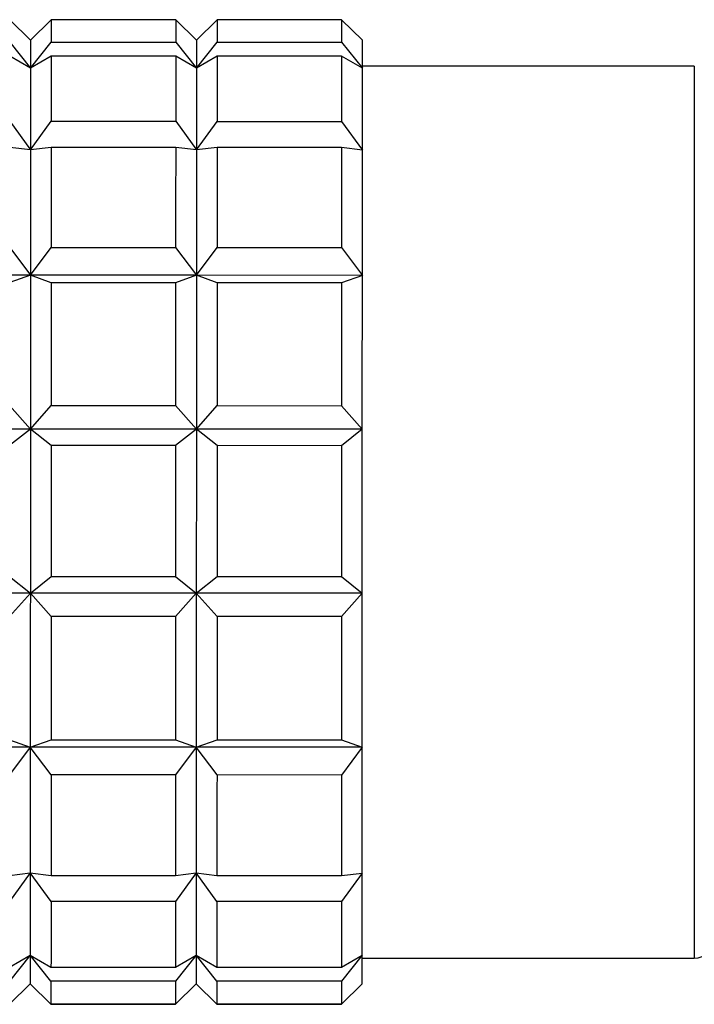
# Model space of a CAD drawing. Header units: inches. Extents: x 1.7 to 32.8, y 1.3 to 21.1.
# Tile 34 of 54: x 10.542 to 10.798, y 18.852 to 19.226. Entities that reach past the tile are written whole.
import ezdxf

# ---------------------------------------------------------------- set-up
doc = ezdxf.new("R2010")
doc.units = ezdxf.units.IN
doc.header["$MEASUREMENT"] = 0

msp = doc.modelspace()

# ---------------------------------------------------------------- linework, layer by layer
at = {"color": 7, "linetype": 'Continuous', "lineweight": 25}
for p, q in [((10.54577, 19.21834), (10.5379, 19.22607)), ((10.55365, 19.22606), (10.54577, 19.21834)), ((10.60089, 19.22605), (10.55365, 19.22606)), ((10.60876, 19.21832), (10.60089, 19.22605)), ((10.61664, 19.22605), (10.60876, 19.21832)), ((10.66388, 19.22603), (10.61664, 19.22605)), ((10.67175, 19.2183), (10.66388, 19.22603)), ((10.54577, 19.21834), (10.54544, 19.21866)), ((10.60876, 19.21832), (10.60844, 19.21865)), ((10.67175, 19.2183), (10.67143, 19.21863)), ((10.5379, 19.21752), (10.54577, 19.20764)), ((10.54577, 19.20764), (10.55364, 19.21752)), ((10.55364, 19.21752), (10.60089, 19.21751)), ((10.60089, 19.21751), (10.60876, 19.20763)), ((10.60876, 19.20763), (10.61664, 19.2175)), ((10.61664, 19.2175), (10.66388, 19.21749)), ((10.66388, 19.21749), (10.67175, 19.20761)), ((10.54577, 19.20764), (10.53789, 19.21227)), ((10.55364, 19.21227), (10.54577, 19.20764)), ((10.60089, 19.21226), (10.55364, 19.21227)), ((10.60876, 19.20763), (10.60089, 19.21226)), ((10.61664, 19.21225), (10.60876, 19.20763)), ((10.66388, 19.21224), (10.61664, 19.21225)), ((10.67175, 19.20761), (10.66388, 19.21224)), ((10.79774, 19.20843), (10.67175, 19.20846)), ((10.53789, 19.1875), (10.54576, 19.17663)), ((10.54576, 19.17663), (10.55364, 19.1875)), ((10.55364, 19.1875), (10.60088, 19.18749)), ((10.60088, 19.18749), (10.60875, 19.17662)), ((10.60875, 19.17662), (10.61663, 19.18748)), ((10.61663, 19.18748), (10.66387, 19.18747)), ((10.66387, 19.18747), (10.67174, 19.1766)), ((10.54576, 19.17663), (10.53789, 19.17761)), ((10.55363, 19.1776), (10.54576, 19.17663)), ((10.60088, 19.17759), (10.55363, 19.1776)), ((10.60875, 19.17662), (10.60088, 19.17759)), ((10.61663, 19.17759), (10.60875, 19.17662)), ((10.66387, 19.17757), (10.61663, 19.17759)), ((10.67174, 19.1766), (10.66387, 19.17757)), ((10.53788, 19.13959), (10.54575, 19.12905)), ((10.54575, 19.12905), (10.55362, 19.13959)), ((10.55362, 19.13959), (10.60087, 19.13958)), ((10.60087, 19.13958), (10.60874, 19.12903)), ((10.60874, 19.12903), (10.61662, 19.13957)), ((10.61662, 19.13957), (10.66386, 19.13956)), ((10.66386, 19.13956), (10.67173, 19.12902)), ((10.54575, 19.12905), (10.48276, 19.12906)), ((10.54575, 19.12905), (10.53787, 19.12625)), ((10.55362, 19.12624), (10.54575, 19.12905)), ((10.60874, 19.12903), (10.54575, 19.12905)), ((10.60874, 19.12903), (10.60086, 19.12623)), ((10.61661, 19.12623), (10.60874, 19.12903)), ((10.67173, 19.12902), (10.60874, 19.12903)), ((10.67173, 19.12902), (10.66386, 19.12621)), ((10.60086, 19.12623), (10.55362, 19.12624)), ((10.66386, 19.12621), (10.61661, 19.12623)), ((10.53786, 19.07958), (10.54573, 19.07063)), ((10.54573, 19.07063), (10.55361, 19.07957)), ((10.55361, 19.07957), (10.60085, 19.07956)), ((10.60085, 19.07956), (10.60872, 19.07061)), ((10.60872, 19.07061), (10.6166, 19.07956)), ((10.6166, 19.07956), (10.66385, 19.07954)), ((10.66385, 19.07954), (10.67172, 19.07059)), ((10.54573, 19.07063), (10.48274, 19.07064)), ((10.54573, 19.07063), (10.53786, 19.06439)), ((10.55361, 19.06438), (10.54573, 19.07063)), ((10.60872, 19.07061), (10.54573, 19.07063)), ((10.60872, 19.07061), (10.60085, 19.06437)), ((10.6166, 19.06437), (10.60872, 19.07061)), ((10.67172, 19.07059), (10.60872, 19.07061)), ((10.67172, 19.07059), (10.66384, 19.06435)), ((10.60085, 19.06437), (10.55361, 19.06438)), ((10.66384, 19.06435), (10.6166, 19.06437)), ((10.53784, 19.01469), (10.54572, 19.00841)), ((10.54572, 19.00841), (10.55359, 19.01469)), ((10.55359, 19.01469), (10.60084, 19.01467)), ((10.60084, 19.01467), (10.60871, 19.0084)), ((10.60871, 19.0084), (10.61658, 19.01467)), ((10.61658, 19.01467), (10.66383, 19.01466)), ((10.66383, 19.01466), (10.6717, 19.00838)), ((10.54572, 19.00841), (10.48272, 19.00843)), ((10.54572, 19.00841), (10.53784, 18.99949)), ((10.55359, 18.99949), (10.54572, 19.00841)), ((10.60871, 19.0084), (10.54572, 19.00841)), ((10.60871, 19.0084), (10.60083, 18.99947)), ((10.61658, 18.99947), (10.60871, 19.0084)), ((10.6717, 19.00838), (10.60871, 19.0084)), ((10.6717, 19.00838), (10.66382, 18.99946)), ((10.60083, 18.99947), (10.55359, 18.99949)), ((10.66382, 18.99946), (10.61658, 18.99947)), ((10.5457, 18.94991), (10.48271, 18.94993)), ((10.53783, 18.95276), (10.5457, 18.94991)), ((10.5457, 18.94991), (10.53783, 18.93938)), ((10.5457, 18.94991), (10.55358, 18.95276)), ((10.55357, 18.93938), (10.5457, 18.94991)), ((10.60869, 18.9499), (10.5457, 18.94991)), ((10.55358, 18.95276), (10.60082, 18.95274)), ((10.60082, 18.95274), (10.60869, 18.9499)), ((10.60869, 18.9499), (10.60082, 18.93937)), ((10.60869, 18.9499), (10.61657, 18.95274)), ((10.61657, 18.93936), (10.60869, 18.9499)), ((10.67169, 18.94988), (10.60869, 18.9499)), ((10.61657, 18.95274), (10.66381, 18.95273)), ((10.66381, 18.95273), (10.67169, 18.94988)), ((10.67169, 18.94988), (10.66381, 18.93935)), ((10.60082, 18.93937), (10.55357, 18.93938)), ((10.66381, 18.93935), (10.61657, 18.93936)), ((10.54569, 18.90219), (10.53781, 18.89132)), ((10.53782, 18.90126), (10.54569, 18.90219)), ((10.54569, 18.90219), (10.55356, 18.90125)), ((10.55356, 18.89131), (10.54569, 18.90219)), ((10.55356, 18.90125), (10.60081, 18.90124)), ((10.60868, 18.90217), (10.6008, 18.8913)), ((10.60081, 18.90124), (10.60868, 18.90217)), ((10.60868, 18.90217), (10.61656, 18.90124)), ((10.61655, 18.8913), (10.60868, 18.90217)), ((10.61656, 18.90124), (10.6638, 18.90122)), ((10.6638, 18.90122), (10.67167, 18.90215)), ((10.67167, 18.90215), (10.6638, 18.89128)), ((10.6008, 18.8913), (10.55356, 18.89131)), ((10.6638, 18.89128), (10.61655, 18.8913)), ((10.53781, 18.86639), (10.54568, 18.87098)), ((10.54568, 18.87098), (10.53781, 18.86109)), ((10.54568, 18.87098), (10.55355, 18.86639)), ((10.55355, 18.86108), (10.54568, 18.87098)), ((10.6008, 18.86637), (10.60867, 18.87097)), ((10.60867, 18.87097), (10.6008, 18.86107)), ((10.60867, 18.87097), (10.61655, 18.86637)), ((10.61655, 18.86107), (10.60867, 18.87097)), ((10.66379, 18.86636), (10.67167, 18.87095)), ((10.67167, 18.87095), (10.66379, 18.86106)), ((10.67167, 18.86988), (10.79765, 18.86985)), ((10.55355, 18.86639), (10.6008, 18.86637)), ((10.61655, 18.86637), (10.66379, 18.86636)), ((10.5378, 18.85237), (10.54568, 18.86007)), ((10.54568, 18.86007), (10.5378, 18.85234)), ((10.54568, 18.86007), (10.546, 18.85974)), ((10.54568, 18.86007), (10.55355, 18.85237)), ((10.55355, 18.85234), (10.54568, 18.86007)), ((10.6008, 18.86107), (10.55355, 18.86108)), ((10.60079, 18.85235), (10.60867, 18.86005)), ((10.60867, 18.86005), (10.60079, 18.85233)), ((10.60867, 18.86005), (10.609, 18.85973)), ((10.60867, 18.86005), (10.61654, 18.85235)), ((10.61654, 18.85232), (10.60867, 18.86005)), ((10.66379, 18.86106), (10.61655, 18.86107)), ((10.66379, 18.85234), (10.67166, 18.86004)), ((10.67166, 18.86004), (10.66379, 18.85231)), ((10.55355, 18.85237), (10.60079, 18.85235)), ((10.60079, 18.85233), (10.55355, 18.85234)), ((10.61654, 18.85235), (10.66379, 18.85234)), ((10.66379, 18.85231), (10.61654, 18.85232))]:
    msp.add_line(p, q, dxfattribs=at)
at = {"color": 7, "linetype": 'Continuous', "lineweight": 25, "flags": 128}
for points in [[(10.55365, 19.22606), (10.55365, 19.22571), (10.55365, 19.22516), (10.55365, 19.22439), (10.55365, 19.22343), (10.55365, 19.22225), (10.55365, 19.22088), (10.55364, 19.2193), (10.55364, 19.21752)], [(10.60089, 19.22605), (10.60089, 19.2257), (10.60089, 19.22514), (10.60089, 19.22438), (10.60089, 19.22341), (10.60089, 19.22224), (10.60089, 19.22086), (10.60089, 19.21929), (10.60089, 19.21751)], [(10.61664, 19.22605), (10.61664, 19.2257), (10.61664, 19.22514), (10.61664, 19.22438), (10.61664, 19.22341), (10.61664, 19.22224), (10.61664, 19.22086), (10.61664, 19.21928), (10.61664, 19.2175)], [(10.66388, 19.22603), (10.66388, 19.22568), (10.66388, 19.22513), (10.66388, 19.22437), (10.66388, 19.2234), (10.66388, 19.22222), (10.66388, 19.22085), (10.66388, 19.21927), (10.66388, 19.21749)], [(10.54577, 19.21834), (10.54577, 19.21818), (10.54577, 19.21768), (10.54577, 19.21685), (10.54577, 19.21567), (10.54577, 19.21416), (10.54577, 19.21232), (10.54577, 19.21014), (10.54577, 19.20764)], [(10.60876, 19.21832), (10.60876, 19.21816), (10.60876, 19.21767), (10.60876, 19.21683), (10.60876, 19.21565), (10.60876, 19.21414), (10.60876, 19.2123), (10.60876, 19.21013), (10.60876, 19.20763)], [(10.67175, 19.20761), (10.67175, 19.21011), (10.67175, 19.21228), (10.67175, 19.21413), (10.67175, 19.21564), (10.67175, 19.21681), (10.67175, 19.21765), (10.67175, 19.21815), (10.67175, 19.2183)], [(10.55364, 19.21227), (10.55364, 19.20981), (10.55364, 19.20717), (10.55364, 19.20434), (10.55364, 19.20132), (10.55364, 19.19813), (10.55364, 19.19476), (10.55364, 19.19121), (10.55364, 19.1875)], [(10.60089, 19.21226), (10.60089, 19.2098), (10.60089, 19.20716), (10.60089, 19.20432), (10.60088, 19.20131), (10.60088, 19.19811), (10.60088, 19.19474), (10.60088, 19.1912), (10.60088, 19.18749)], [(10.61664, 19.21225), (10.61663, 19.2098), (10.61663, 19.20715), (10.61663, 19.20432), (10.61663, 19.20131), (10.61663, 19.19811), (10.61663, 19.19474), (10.61663, 19.1912), (10.61663, 19.18748)], [(10.66388, 19.21224), (10.66388, 19.20979), (10.66388, 19.20714), (10.66388, 19.20431), (10.66388, 19.20129), (10.66388, 19.1981), (10.66387, 19.19473), (10.66387, 19.19118), (10.66387, 19.18747)], [(10.54577, 19.20764), (10.54577, 19.20482), (10.54577, 19.20169), (10.54577, 19.19824), (10.54576, 19.1945), (10.54576, 19.19046), (10.54576, 19.18612), (10.54576, 19.18151), (10.54576, 19.17663)], [(10.60876, 19.20763), (10.60876, 19.20481), (10.60876, 19.20167), (10.60876, 19.19823), (10.60876, 19.19448), (10.60876, 19.19044), (10.60875, 19.18611), (10.60875, 19.1815), (10.60875, 19.17662)], [(10.67174, 19.1766), (10.67175, 19.18148), (10.67175, 19.18609), (10.67175, 19.19042), (10.67175, 19.19447), (10.67175, 19.19821), (10.67175, 19.20166), (10.67175, 19.20479), (10.67175, 19.20761)], [(10.79774, 19.20843), (10.79774, 19.20685), (10.79773, 19.19797), (10.79773, 19.18167), (10.79772, 19.1587), (10.79772, 19.13014), (10.79771, 19.09732)], [(10.55363, 19.1776), (10.55363, 19.17334), (10.55363, 19.16892), (10.55363, 19.16436), (10.55363, 19.15966), (10.55363, 19.15483), (10.55363, 19.14987), (10.55363, 19.14479), (10.55362, 19.13959)], [(10.60088, 19.17759), (10.60088, 19.17332), (10.60088, 19.16891), (10.60087, 19.16435), (10.60087, 19.15965), (10.60087, 19.15482), (10.60087, 19.14986), (10.60087, 19.14478), (10.60087, 19.13958)], [(10.61663, 19.17759), (10.61663, 19.17332), (10.61662, 19.1689), (10.61662, 19.16435), (10.61662, 19.15965), (10.61662, 19.15482), (10.61662, 19.14986), (10.61662, 19.14477), (10.61662, 19.13957)], [(10.66387, 19.17757), (10.66387, 19.17331), (10.66387, 19.16889), (10.66387, 19.16433), (10.66387, 19.15964), (10.66386, 19.1548), (10.66386, 19.14984), (10.66386, 19.14476), (10.66386, 19.13956)], [(10.54576, 19.17663), (10.54576, 19.17149), (10.54576, 19.1661), (10.54576, 19.16046), (10.54575, 19.15459), (10.54575, 19.14851), (10.54575, 19.14221), (10.54575, 19.13572), (10.54575, 19.12905)], [(10.60875, 19.17662), (10.60875, 19.17147), (10.60875, 19.16608), (10.60875, 19.16044), (10.60875, 19.15458), (10.60874, 19.14849), (10.60874, 19.1422), (10.60874, 19.13571), (10.60874, 19.12903)], [(10.67173, 19.12902), (10.67173, 19.13569), (10.67174, 19.14218), (10.67174, 19.14848), (10.67174, 19.15456), (10.67174, 19.16043), (10.67174, 19.16606), (10.67174, 19.17146), (10.67174, 19.1766)], [(10.54575, 19.12905), (10.54575, 19.1222), (10.54574, 19.1152), (10.54574, 19.10805), (10.54574, 19.10077), (10.54574, 19.09338), (10.54574, 19.08588), (10.54573, 19.07829), (10.54573, 19.07063)], [(10.60874, 19.12903), (10.60874, 19.12219), (10.60874, 19.11518), (10.60873, 19.10804), (10.60873, 19.10076), (10.60873, 19.09336), (10.60873, 19.08586), (10.60873, 19.07827), (10.60872, 19.07061)], [(10.67172, 19.07059), (10.67172, 19.07826), (10.67172, 19.08584), (10.67172, 19.09334), (10.67172, 19.10074), (10.67173, 19.10802), (10.67173, 19.11517), (10.67173, 19.12217), (10.67173, 19.12902)], [(10.55362, 19.12624), (10.55362, 19.12068), (10.55362, 19.11503), (10.55362, 19.10929), (10.55362, 19.10348), (10.55361, 19.09759), (10.55361, 19.09164), (10.55361, 19.08563), (10.55361, 19.07957)], [(10.60086, 19.12623), (10.60086, 19.12067), (10.60086, 19.11502), (10.60086, 19.10928), (10.60086, 19.10346), (10.60086, 19.09758), (10.60086, 19.09163), (10.60085, 19.08562), (10.60085, 19.07956)], [(10.61661, 19.12623), (10.61661, 19.12066), (10.61661, 19.11501), (10.61661, 19.10927), (10.61661, 19.10346), (10.61661, 19.09758), (10.6166, 19.09162), (10.6166, 19.08562), (10.6166, 19.07956)], [(10.66386, 19.12621), (10.66386, 19.12065), (10.66385, 19.115), (10.66385, 19.10926), (10.66385, 19.10345), (10.66385, 19.09756), (10.66385, 19.09161), (10.66385, 19.0856), (10.66385, 19.07954)], [(10.79771, 19.09732), (10.7977, 19.06179), (10.79769, 19.02519), (10.79768, 18.98925), (10.79767, 18.95564), (10.79766, 18.92593), (10.79766, 18.90152), (10.79765, 18.88354), (10.79765, 18.87284), (10.79765, 18.86985)], [(10.54573, 19.07063), (10.54573, 19.0629), (10.54573, 19.05514), (10.54573, 19.04734), (10.54572, 19.03952), (10.54572, 19.03171), (10.54572, 19.02391), (10.54572, 19.01614), (10.54572, 19.00841)], [(10.60872, 19.07061), (10.60872, 19.06289), (10.60872, 19.05512), (10.60872, 19.04732), (10.60872, 19.03951), (10.60871, 19.03169), (10.60871, 19.02389), (10.60871, 19.01612), (10.60871, 19.0084)], [(10.6717, 19.00838), (10.6717, 19.01611), (10.67171, 19.02388), (10.67171, 19.03168), (10.67171, 19.03949), (10.67171, 19.04731), (10.67171, 19.0551), (10.67171, 19.06287), (10.67172, 19.07059)], [(10.55361, 19.06438), (10.5536, 19.0582), (10.5536, 19.05199), (10.5536, 19.04577), (10.5536, 19.03954), (10.5536, 19.03331), (10.5536, 19.02708), (10.55359, 19.02087), (10.55359, 19.01469)], [(10.60085, 19.06437), (10.60085, 19.05818), (10.60085, 19.05198), (10.60084, 19.04575), (10.60084, 19.03952), (10.60084, 19.0333), (10.60084, 19.02707), (10.60084, 19.02086), (10.60084, 19.01467)], [(10.6166, 19.06437), (10.6166, 19.05818), (10.61659, 19.05197), (10.61659, 19.04575), (10.61659, 19.03952), (10.61659, 19.03329), (10.61659, 19.02707), (10.61659, 19.02086), (10.61658, 19.01467)], [(10.66384, 19.06435), (10.66384, 19.05817), (10.66384, 19.05196), (10.66384, 19.04574), (10.66383, 19.03951), (10.66383, 19.03328), (10.66383, 19.02706), (10.66383, 19.02085), (10.66383, 19.01466)], [(10.54572, 19.00841), (10.54571, 19.00075), (10.54571, 18.99315), (10.54571, 18.98564), (10.54571, 18.97824), (10.54571, 18.97095), (10.54571, 18.96379), (10.5457, 18.95677), (10.5457, 18.94991)], [(10.60871, 19.0084), (10.60871, 19.00073), (10.6087, 18.99313), (10.6087, 18.98563), (10.6087, 18.97822), (10.6087, 18.97093), (10.6087, 18.96377), (10.6087, 18.95676), (10.60869, 18.9499)], [(10.67169, 18.94988), (10.67169, 18.95674), (10.67169, 18.96376), (10.67169, 18.97092), (10.67169, 18.97821), (10.6717, 18.98561), (10.6717, 18.99312), (10.6717, 19.00071), (10.6717, 19.00838)], [(10.55359, 18.99949), (10.55359, 18.99342), (10.55359, 18.98741), (10.55358, 18.98145), (10.55358, 18.97556), (10.55358, 18.96973), (10.55358, 18.96399), (10.55358, 18.95833), (10.55358, 18.95276)], [(10.60083, 18.99947), (10.60083, 18.99341), (10.60083, 18.98739), (10.60083, 18.98144), (10.60083, 18.97554), (10.60082, 18.96972), (10.60082, 18.96398), (10.60082, 18.95832), (10.60082, 18.95274)], [(10.61658, 18.99947), (10.61658, 18.9934), (10.61658, 18.98739), (10.61658, 18.98143), (10.61657, 18.97554), (10.61657, 18.96972), (10.61657, 18.96397), (10.61657, 18.95831), (10.61657, 18.95274)], [(10.66382, 18.99946), (10.66382, 18.99339), (10.66382, 18.98738), (10.66382, 18.98142), (10.66382, 18.97553), (10.66382, 18.96971), (10.66382, 18.96396), (10.66381, 18.9583), (10.66381, 18.95273)], [(10.5457, 18.94991), (10.5457, 18.94323), (10.5457, 18.93672), (10.5457, 18.93041), (10.5457, 18.9243), (10.54569, 18.91842), (10.54569, 18.91276), (10.54569, 18.90735), (10.54569, 18.90219)], [(10.60869, 18.9499), (10.60869, 18.94321), (10.60869, 18.9367), (10.60869, 18.93039), (10.60869, 18.92429), (10.60869, 18.9184), (10.60868, 18.91275), (10.60868, 18.90733), (10.60868, 18.90217)], [(10.67167, 18.90215), (10.67168, 18.90732), (10.67168, 18.91273), (10.67168, 18.91839), (10.67168, 18.92427), (10.67168, 18.93038), (10.67168, 18.93669), (10.67168, 18.94319), (10.67169, 18.94988)], [(10.55357, 18.93938), (10.55357, 18.93417), (10.55357, 18.92907), (10.55357, 18.9241), (10.55357, 18.91925), (10.55357, 18.91454), (10.55357, 18.90996), (10.55356, 18.90553), (10.55356, 18.90125)], [(10.60082, 18.93937), (10.60082, 18.93415), (10.60081, 18.92906), (10.60081, 18.92409), (10.60081, 18.91924), (10.60081, 18.91453), (10.60081, 18.90995), (10.60081, 18.90552), (10.60081, 18.90124)], [(10.61657, 18.93936), (10.61656, 18.93415), (10.61656, 18.92905), (10.61656, 18.92408), (10.61656, 18.91924), (10.61656, 18.91452), (10.61656, 18.90995), (10.61656, 18.90552), (10.61656, 18.90124)], [(10.66381, 18.93935), (10.66381, 18.93414), (10.66381, 18.92904), (10.66381, 18.92407), (10.6638, 18.91922), (10.6638, 18.91451), (10.6638, 18.90994), (10.6638, 18.90551), (10.6638, 18.90122)], [(10.54569, 18.90219), (10.54569, 18.89728), (10.54569, 18.89265), (10.54569, 18.8883), (10.54569, 18.88423), (10.54568, 18.88046), (10.54568, 18.87699), (10.54568, 18.87383), (10.54568, 18.87098)], [(10.60868, 18.90217), (10.60868, 18.89727), (10.60868, 18.89263), (10.60868, 18.88828), (10.60868, 18.88421), (10.60868, 18.88044), (10.60868, 18.87697), (10.60867, 18.87381), (10.60867, 18.87097)], [(10.67167, 18.87095), (10.67167, 18.8738), (10.67167, 18.87696), (10.67167, 18.88043), (10.67167, 18.8842), (10.67167, 18.88826), (10.67167, 18.89262), (10.67167, 18.89725), (10.67167, 18.90215)], [(10.55356, 18.89131), (10.55356, 18.88758), (10.55356, 18.88402), (10.55356, 18.88063), (10.55356, 18.87742), (10.55356, 18.87438), (10.55356, 18.87153), (10.55356, 18.86886), (10.55355, 18.86639)], [(10.6008, 18.8913), (10.6008, 18.88757), (10.6008, 18.88401), (10.6008, 18.88062), (10.6008, 18.8774), (10.6008, 18.87437), (10.6008, 18.87152), (10.6008, 18.86885), (10.6008, 18.86637)], [(10.61655, 18.8913), (10.61655, 18.88757), (10.61655, 18.884), (10.61655, 18.88061), (10.61655, 18.8774), (10.61655, 18.87436), (10.61655, 18.87151), (10.61655, 18.86885), (10.61655, 18.86637)], [(10.6638, 18.89128), (10.6638, 18.88755), (10.6638, 18.88399), (10.66379, 18.8806), (10.66379, 18.87739), (10.66379, 18.87435), (10.66379, 18.8715), (10.66379, 18.86884), (10.66379, 18.86636)], [(10.54568, 18.87098), (10.54568, 18.86846), (10.54568, 18.86626), (10.54568, 18.86438), (10.54568, 18.86285), (10.54568, 18.86164), (10.54568, 18.86078), (10.54568, 18.86025), (10.54568, 18.86007)], [(10.60867, 18.87097), (10.60867, 18.86844), (10.60867, 18.86624), (10.60867, 18.86437), (10.60867, 18.86283), (10.60867, 18.86163), (10.60867, 18.86076), (10.60867, 18.86024), (10.60867, 18.86005)], [(10.67166, 18.86004), (10.67166, 18.86022), (10.67166, 18.86075), (10.67166, 18.86161), (10.67166, 18.86281), (10.67166, 18.86435), (10.67166, 18.86622), (10.67167, 18.86842), (10.67167, 18.87095)], [(10.55355, 18.86108), (10.55355, 18.85928), (10.55355, 18.85769), (10.55355, 18.85629), (10.55355, 18.85509), (10.55355, 18.8541), (10.55355, 18.85332), (10.55355, 18.85274), (10.55355, 18.85237)], [(10.6008, 18.86107), (10.6008, 18.85927), (10.6008, 18.85767), (10.6008, 18.85628), (10.6008, 18.85508), (10.6008, 18.85409), (10.6008, 18.8533), (10.60079, 18.85273), (10.60079, 18.85235)], [(10.61655, 18.86107), (10.61654, 18.85927), (10.61654, 18.85767), (10.61654, 18.85627), (10.61654, 18.85508), (10.61654, 18.85409), (10.61654, 18.8533), (10.61654, 18.85272), (10.61654, 18.85235)], [(10.66379, 18.86106), (10.66379, 18.85926), (10.66379, 18.85766), (10.66379, 18.85626), (10.66379, 18.85506), (10.66379, 18.85407), (10.66379, 18.85329), (10.66379, 18.85271), (10.66379, 18.85234)]]:
    msp.add_lwpolyline(points, dxfattribs=at)
at = {"color": 7, "linetype": 'Continuous', "lineweight": 25}
msp.add_arc((10.79765, 18.87772), 0.00787, 269.9853, 359.9853, dxfattribs=at)

doc.saveas('drawing.dxf')
